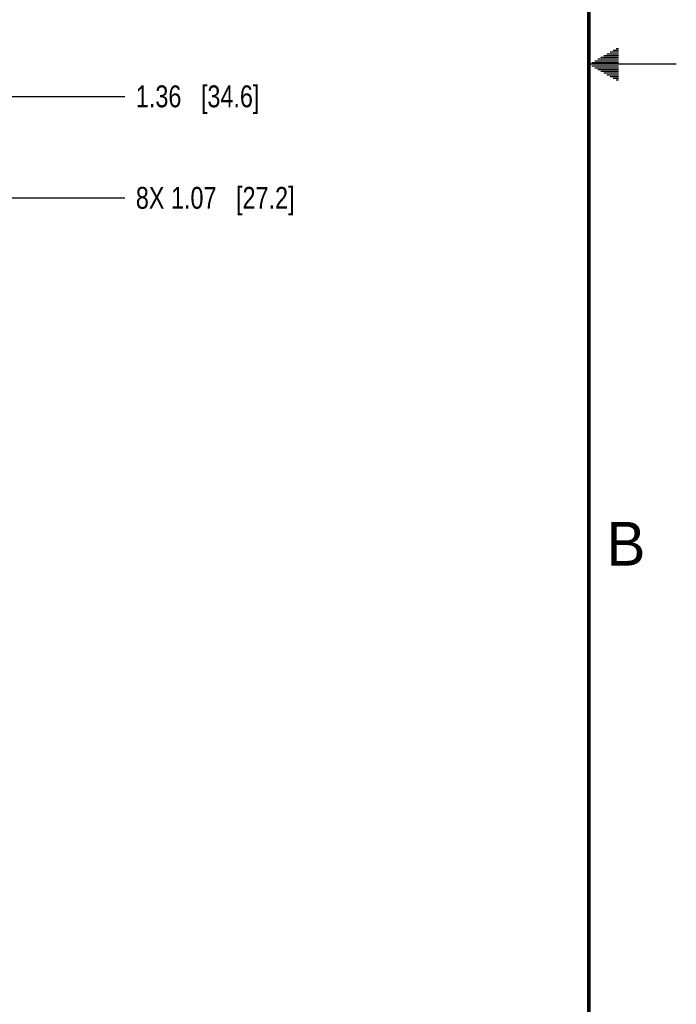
# Model space of a CAD drawing. Header units: inches. Extents: x 0 to 34, y 0 to 22.
# Tile 32 of 41: x 30.2 to 34, y 5.6 to 11.3. Entities that reach past the tile are written whole.
import ezdxf

# ---------------------------------------------------------------- set-up
doc = ezdxf.new("R2010")
doc.units = ezdxf.units.IN
doc.header["$LTSCALE"] = 1.87
doc.header["$MEASUREMENT"] = 0
doc.layers.get('0').update_dxf_attribs({"linetype": 'CONTINUOUS'})
doc.layers.add('DIMENSIONS', color=7, linetype='CONTINUOUS')
doc.styles.get("Standard").update_dxf_attribs({"font": 'txt', "width": 0.8})
doc.styles.add('TEXTSTYLE_2', font='txt')
doc.dimstyles.new('DIMSTYLE_1', dxfattribs={"dimtxt": 0.125, "dimasz": 0.18, "dimexe": 0.125, "dimexo": 0.0625, "dimgap": 0.03125, "dimtad": 0, "dimtih": 1, "dimtoh": 1, "dimlfac": 0.5, "dimzin": 4, "dimdsep": 46, "dimtxsty": 'STANDARD', "dimblk": '_FILLED', "dimblk1": '_FILLED', "dimblk2": '_FILLED', "dimcen": 0.09, "dimadec": 0, "dimazin": 0, "dimtp": 0.01, "dimtm": 0.01, "dimtfac": 1, "dimtofl": 0, "dimtmove": 0, "dimatfit": 3, "dimldrblk": '_FILLED', "dimfxl": 1, "dimtolj": 1, "dimtzin": 4, "dimarcsym": 0})

# ---------------------------------------------------------------- blocks, each defined once
blk = doc.blocks.new('*D27')
at = {"layer": 'DIMENSIONS', "color": 2, "linetype": 'CONTINUOUS'}
blk.add_line((28.8707, 10.2365), (30.8487, 10.2365), dxfattribs=at)
at = {"layer": 'DIMENSIONS', "color": 2, "linetype": 'CONTINUOUS', "insert": (30.9112, 10.299), "char_height": 0.125, "width": 1.425, "attachment_point": 1, "line_spacing_factor": 0.9}
blk.add_mtext('8X 1.07{\\Ftxt.shx;\\W1.000000;\\H0.125000; }[27.2]', dxfattribs=at)
blk = doc.blocks.new('_FILLED')
at = {"color": 0, "linetype": 'BYBLOCK'}
blk.add_solid([(0, 0), (-1, 0.174), (-1, -0.174)], dxfattribs=at)
blk = doc.blocks.new('*D28')
at = {"layer": 'DIMENSIONS', "color": 2, "linetype": 'CONTINUOUS'}
blk.add_line((21.6857, 10.8165), (30.8487, 10.8165), dxfattribs=at)
at = {"layer": 'DIMENSIONS', "color": 2, "linetype": 'CONTINUOUS', "insert": (30.9112, 10.879), "char_height": 0.125, "width": 1.125, "attachment_point": 1, "line_spacing_factor": 0.9}
blk.add_mtext('1.36{\\Ftxt.shx;\\W1.000000;\\H0.125000; }[34.6]', dxfattribs=at)

msp = doc.modelspace()

# ---------------------------------------------------------------- linework, layer by layer
at = {"color": 2, "linetype": 'CONTINUOUS'}
for p, q in [((33.6559, 11.09), (33.6697, 11.09)), ((33.552, 11.03), (33.6697, 11.03)), ((33.5693, 11.04), (33.6697, 11.04)), ((33.5866, 11.05), (33.6697, 11.05)), ((33.6039, 11.06), (33.6697, 11.06)), ((33.6213, 11.07), (33.6697, 11.07)), ((33.6386, 11.08), (33.6697, 11.08)), ((34, 11), (33.5, 11)), ((33.5173, 11.01), (33.6697, 11.01)), ((33.5173, 10.99), (33.6697, 10.99)), ((33.5347, 11.02), (33.6697, 11.02)), ((33.5347, 10.98), (33.6697, 10.98)), ((33.552, 10.97), (33.6697, 10.97)), ((33.5693, 10.96), (33.6697, 10.96)), ((33.5866, 10.95), (33.6697, 10.95)), ((33.6039, 10.94), (33.6697, 10.94)), ((33.6213, 10.93), (33.6697, 10.93)), ((33.6386, 10.92), (33.6697, 10.92)), ((33.6559, 10.91), (33.6697, 10.91))]:
    msp.add_line(p, q, dxfattribs=at)
at = {"color": 7, "linetype": 'CONTINUOUS', "const_width": 0.02}
msp.add_lwpolyline([(33.5, 0.5), (33.5, 21.5)], dxfattribs=at)

# ---------------------------------------------------------------- texts
at = {"color": 2, "linetype": 'CONTINUOUS', "insert": (33.6006, 8.3845), "char_height": 0.25, "width": 0.25, "attachment_point": 1, "line_spacing_factor": 0.9, "style": 'TEXTSTYLE_2'}
msp.add_mtext('B', dxfattribs=at)

# ---------------------------------------------------------------- dimensions: what is measured, and where the dimension line sits
at = {"layer": 'DIMENSIONS', "color": 2, "linetype": 'CONTINUOUS'}
dim = msp.add_ordinate_dim(feature_location=(21.6857, 10.8165), offset=(9.163, 0), dtype=0, origin=(21.6232, 8.0951), dimstyle='DIMSTYLE_1', dxfattribs=at)
dim.commit()
dim.dimension.update_dxf_attribs({"geometry": '*D28', "text_midpoint": (31.4737, 10.8165)})
dim = msp.add_ordinate_dim(feature_location=(28.8707, 10.2365), offset=(1.978, 0), dtype=0, origin=(28.8082, 8.0951), text='8X <>', dimstyle='DIMSTYLE_1', dxfattribs=at)
dim.commit()
dim.dimension.update_dxf_attribs({"geometry": '*D27', "text_midpoint": (31.6237, 10.2365)})

doc.saveas('drawing.dxf')
